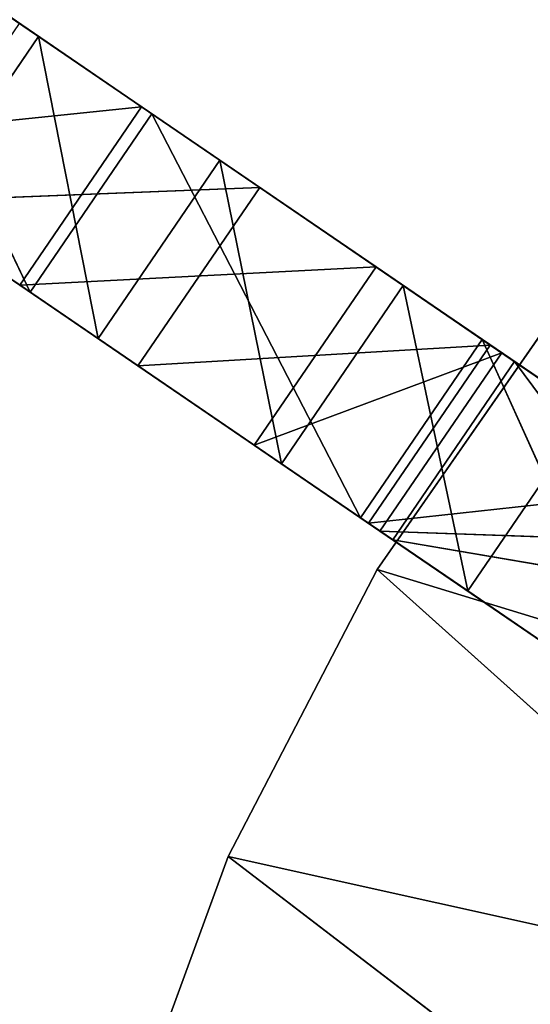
# Model space of a CAD drawing. Extents: x 258 to 535, y -74 to 276.
# Tile 64 of 201: x 324 to 338, y 163 to 192. Entities that reach past the tile are written whole.
import ezdxf

# ---------------------------------------------------------------- set-up
doc = ezdxf.new("R2010")
doc.units = 0
doc.header["$LTSCALE"] = 25.4
doc.layers.get('0').update_dxf_attribs({"color": 13, "linetype": 'CONTINUOUS'})

# ---------------------------------------------------------------- blocks, each defined once
blk = doc.blocks.new('IKA-C-4173_STL_1')
at = {"color": 33}
for p, q in [((159.722, 1397.753, 252.159), (150.167, 1396.263, 251.117)), ((159.722, 1397.753, 252.159), (150.167, 1396.263, 251.117)), ((156.196, 1397.753, 246.998), (150.167, 1396.263, 251.117)), ((156.196, 1397.753, 246.998), (150.167, 1396.263, 251.117)), ((153.693, 1396.263, 256.278), (159.722, 1397.753, 252.159)), ((153.693, 1396.263, 256.278), (159.722, 1397.753, 252.159)), ((159.722, 1397.753, 252.159), (154.394, 1389.293, 255.799)), ((159.722, 1397.753, 252.159), (154.394, 1389.293, 255.799)), ((153.693, 1396.263, 256.278), (143.493, 1393.678, 255.678)), ((153.693, 1396.263, 256.278), (143.493, 1393.678, 255.678)), ((150.167, 1396.263, 251.117), (143.493, 1393.678, 255.678)), ((150.167, 1396.263, 251.117), (143.493, 1393.678, 255.678)), ((147.018, 1393.678, 260.838), (153.693, 1396.263, 256.278)), ((147.018, 1393.678, 260.838), (153.693, 1396.263, 256.278)), ((153.693, 1396.263, 256.278), (150.167, 1396.263, 251.117)), ((153.693, 1396.263, 256.278), (150.167, 1396.263, 251.117)), ((150.869, 1389.293, 250.638), (150.167, 1396.263, 251.117)), ((150.167, 1396.263, 251.117), (162.101, 1389.293, 242.964)), ((150.167, 1396.263, 251.117), (162.101, 1389.293, 242.964)), ((150.869, 1389.293, 250.638), (150.167, 1396.263, 251.117)), ((153.693, 1396.263, 256.278), (154.394, 1389.293, 255.799)), ((153.693, 1396.263, 256.278), (154.394, 1389.293, 255.799)), ((147.018, 1393.678, 260.838), (136.541, 1389.966, 260.428)), ((147.018, 1393.678, 260.838), (136.541, 1389.966, 260.428)), ((143.493, 1393.678, 255.678), (136.541, 1389.966, 260.428)), ((143.493, 1393.678, 255.678), (136.541, 1389.966, 260.428)), ((140.066, 1389.966, 265.588), (147.018, 1393.678, 260.838)), ((140.066, 1389.966, 265.588), (147.018, 1393.678, 260.838)), ((147.018, 1393.678, 260.838), (143.493, 1393.678, 255.678)), ((147.018, 1393.678, 260.838), (143.493, 1393.678, 255.678)), ((143.493, 1393.678, 255.678), (150.869, 1389.293, 250.638)), ((143.493, 1393.678, 255.678), (150.869, 1389.293, 250.638)), ((147.018, 1393.678, 260.838), (154.394, 1389.293, 255.799)), ((147.018, 1393.678, 260.838), (154.394, 1389.293, 255.799)), ((147.018, 1393.678, 260.838), (154.394, 1383.043, 255.799)), ((147.018, 1393.678, 260.838), (154.394, 1383.043, 255.799)), ((136.541, 1389.966, 260.428), (150.869, 1383.043, 250.638)), ((136.541, 1389.966, 260.428), (150.869, 1383.043, 250.638)), ((136.541, 1389.966, 260.428), (150.869, 1389.293, 250.638)), ((136.541, 1389.966, 260.428), (150.869, 1389.293, 250.638)), ((140.066, 1389.966, 265.588), (154.394, 1383.043, 255.799)), ((140.066, 1389.966, 265.588), (154.394, 1383.043, 255.799)), ((140.066, 1389.966, 265.588), (140.618, 1366.483, 265.212)), ((140.066, 1389.966, 265.588), (140.618, 1366.483, 265.212)), ((142.889, 1389.293, 232.689), (146.105, 1389.293, 241.473)), ((146.105, 1383.043, 241.473), (142.889, 1389.293, 232.689)), ((146.105, 1383.043, 241.473), (142.889, 1389.293, 232.689)), ((142.889, 1389.293, 232.689), (146.105, 1389.293, 241.473)), ((146.105, 1389.293, 241.473), (160.955, 1389.293, 230.095)), ((146.105, 1389.293, 241.473), (160.955, 1389.293, 230.095)), ((146.105, 1389.293, 241.473), (164.138, 1389.293, 237.467)), ((146.105, 1389.293, 241.473), (164.138, 1389.293, 237.467)), ((146.105, 1389.293, 241.473), (150.417, 1389.293, 249.774)), ((146.105, 1383.043, 241.473), (146.105, 1389.293, 241.473)), ((146.105, 1383.043, 241.473), (146.105, 1389.293, 241.473)), ((150.417, 1383.043, 249.774), (146.105, 1389.293, 241.473)), ((150.417, 1383.043, 249.774), (146.105, 1389.293, 241.473)), ((146.105, 1389.293, 241.473), (150.417, 1389.293, 249.774)), ((150.417, 1389.293, 249.774), (164.138, 1389.293, 237.467)), ((150.417, 1389.293, 249.774), (164.138, 1389.293, 237.467)), ((150.417, 1389.293, 249.774), (168.361, 1389.293, 244.297)), ((150.417, 1389.293, 249.774), (168.361, 1389.293, 244.297)), ((150.417, 1389.293, 249.774), (155.756, 1389.293, 257.455)), ((150.417, 1383.043, 249.774), (150.417, 1389.293, 249.774)), ((150.417, 1383.043, 249.774), (150.417, 1389.293, 249.774)), ((155.756, 1383.043, 257.455), (150.417, 1389.293, 249.774)), ((155.756, 1383.043, 257.455), (150.417, 1389.293, 249.774)), ((150.417, 1389.293, 249.774), (155.756, 1389.293, 257.455)), ((154.394, 1389.293, 255.799), (150.869, 1389.293, 250.638)), ((150.869, 1389.293, 250.638), (165.626, 1389.293, 248.125)), ((150.869, 1389.293, 250.638), (165.626, 1389.293, 248.125)), ((150.869, 1389.293, 250.638), (162.101, 1389.293, 242.964)), ((150.869, 1383.043, 250.638), (154.394, 1389.293, 255.799)), ((150.869, 1383.043, 250.638), (154.394, 1389.293, 255.799)), ((150.869, 1383.043, 250.638), (150.869, 1389.293, 250.638)), ((154.394, 1389.293, 255.799), (150.869, 1389.293, 250.638)), ((150.869, 1389.293, 250.638), (162.101, 1389.293, 242.964)), ((150.869, 1383.043, 250.638), (150.869, 1389.293, 250.638)), ((165.626, 1389.293, 248.125), (154.394, 1389.293, 255.799)), ((154.394, 1389.293, 255.799), (154.394, 1383.043, 255.799)), ((165.626, 1389.293, 248.125), (154.394, 1389.293, 255.799)), ((154.394, 1389.293, 255.799), (154.394, 1383.043, 255.799)), ((133.26, 1385.202, 270.239), (140.618, 1366.483, 265.212)), ((133.26, 1385.202, 270.239), (140.618, 1366.483, 265.212)), ((137.092, 1366.483, 260.051), (150.869, 1383.043, 250.638)), ((137.092, 1366.483, 260.051), (150.869, 1383.043, 250.638)), ((154.394, 1383.043, 255.799), (140.618, 1366.483, 265.212)), ((154.394, 1383.043, 255.799), (140.618, 1366.483, 265.212)), ((142.34, 1371.774, 256.465), (150.869, 1383.043, 250.638)), ((142.34, 1371.774, 256.465), (150.869, 1383.043, 250.638)), ((146.105, 1383.043, 241.473), (142.889, 1383.043, 232.689)), ((146.105, 1383.043, 241.473), (142.889, 1383.043, 232.689)), ((154.394, 1383.043, 255.799), (145.866, 1371.774, 261.626)), ((154.394, 1383.043, 255.799), (145.866, 1371.774, 261.626)), ((150.417, 1383.043, 249.774), (146.105, 1383.043, 241.473)), ((146.105, 1383.043, 241.473), (164.138, 1383.043, 237.467)), ((146.105, 1383.043, 241.473), (164.138, 1383.043, 237.467)), ((146.105, 1383.043, 241.473), (160.955, 1383.043, 230.095)), ((146.105, 1383.043, 241.473), (160.955, 1383.043, 230.095)), ((150.417, 1383.043, 249.774), (146.105, 1383.043, 241.473)), ((147.645, 1375.642, 252.841), (150.869, 1383.043, 250.638)), ((147.645, 1375.642, 252.841), (150.869, 1383.043, 250.638)), ((155.756, 1383.043, 257.455), (150.417, 1383.043, 249.774)), ((150.417, 1383.043, 249.774), (164.138, 1383.043, 237.467)), ((150.417, 1383.043, 249.774), (164.138, 1383.043, 237.467)), ((155.756, 1383.043, 257.455), (150.417, 1383.043, 249.774)), ((154.394, 1383.043, 255.799), (150.869, 1383.043, 250.638)), ((165.816, 1383.043, 240.426), (150.869, 1383.043, 250.638)), ((154.394, 1383.043, 255.799), (150.869, 1383.043, 250.638)), ((150.869, 1383.043, 250.638), (153.039, 1378.289, 249.156)), ((165.816, 1381.026, 240.426), (150.869, 1383.043, 250.638)), ((165.816, 1383.043, 240.426), (150.869, 1383.043, 250.638)), ((165.816, 1381.026, 240.426), (150.869, 1383.043, 250.638)), ((158.637, 1379.952, 245.331), (150.869, 1383.043, 250.638)), ((158.637, 1379.952, 245.331), (150.869, 1383.043, 250.638)), ((150.869, 1383.043, 250.638), (153.039, 1378.289, 249.156)), ((151.171, 1375.642, 258.001), (154.394, 1383.043, 255.799)), ((151.171, 1375.642, 258.001), (154.394, 1383.043, 255.799)), ((165.816, 1383.043, 240.426), (154.394, 1383.043, 255.799)), ((154.394, 1383.043, 255.799), (169.342, 1383.043, 245.586)), ((165.816, 1383.043, 240.426), (154.394, 1383.043, 255.799)), ((154.394, 1383.043, 255.799), (169.342, 1383.043, 245.586)), ((154.394, 1383.043, 255.799), (162.163, 1379.952, 250.491)), ((154.394, 1383.043, 255.799), (162.163, 1379.952, 250.491)), ((154.394, 1383.043, 255.799), (156.564, 1378.289, 254.316)), ((154.394, 1383.043, 255.799), (156.564, 1378.289, 254.316)), ((153.039, 1378.289, 249.156), (158.637, 1379.952, 245.331)), ((153.039, 1378.289, 249.156), (158.637, 1379.952, 245.331)), ((140.618, 1366.483, 265.212), (126.95, 1379.532, 274.55)), ((140.618, 1366.483, 265.212), (126.95, 1379.532, 274.55)), ((147.645, 1375.642, 252.841), (153.039, 1378.289, 249.156)), ((147.645, 1375.642, 252.841), (153.039, 1378.289, 249.156)), ((156.564, 1378.289, 254.316), (151.171, 1375.642, 258.001)), ((151.171, 1375.642, 258.001), (153.039, 1378.289, 249.156)), ((151.171, 1375.642, 258.001), (153.039, 1378.289, 249.156)), ((156.564, 1378.289, 254.316), (151.171, 1375.642, 258.001)), ((156.564, 1378.289, 254.316), (153.039, 1378.289, 249.156)), ((156.564, 1378.289, 254.316), (153.039, 1378.289, 249.156)), ((142.34, 1371.774, 256.465), (147.645, 1375.642, 252.841)), ((142.34, 1371.774, 256.465), (147.645, 1375.642, 252.841)), ((151.171, 1375.642, 258.001), (145.866, 1371.774, 261.626)), ((145.866, 1371.774, 261.626), (147.645, 1375.642, 252.841)), ((145.866, 1371.774, 261.626), (147.645, 1375.642, 252.841)), ((151.171, 1375.642, 258.001), (145.866, 1371.774, 261.626)), ((151.171, 1375.642, 258.001), (147.645, 1375.642, 252.841)), ((151.171, 1375.642, 258.001), (147.645, 1375.642, 252.841)), ((137.092, 1366.483, 260.051), (142.34, 1371.774, 256.465)), ((137.092, 1366.483, 260.051), (142.34, 1371.774, 256.465)), ((145.866, 1371.774, 261.626), (140.618, 1366.483, 265.212)), ((140.618, 1366.483, 265.212), (142.34, 1371.774, 256.465)), ((140.618, 1366.483, 265.212), (142.34, 1371.774, 256.465)), ((145.866, 1371.774, 261.626), (140.618, 1366.483, 265.212)), ((145.866, 1371.774, 261.626), (142.34, 1371.774, 256.465)), ((145.866, 1371.774, 261.626), (142.34, 1371.774, 256.465)), ((140.618, 1366.483, 265.212), (135.554, 1359.758, 268.671)), ((140.618, 1366.483, 265.212), (135.554, 1359.758, 268.671)), ((140.618, 1366.483, 265.212), (137.092, 1366.483, 260.051)), ((140.618, 1366.483, 265.212), (137.092, 1366.483, 260.051)), ((143.598, 1216.516, 263.175), (133.981, 1226.179, 262.176)), ((143.598, 1216.516, 263.175), (133.981, 1226.179, 262.176)), ((140.072, 1216.516, 258.015), (133.981, 1226.179, 262.176)), ((140.072, 1216.516, 258.015), (133.981, 1226.179, 262.176)), ((137.507, 1226.179, 267.337), (143.598, 1216.516, 263.175)), ((137.507, 1226.179, 267.337), (143.598, 1216.516, 263.175)), ((126.966, 1215.927, 274.539), (143.598, 1216.516, 263.175)), ((126.966, 1215.927, 274.539), (143.598, 1216.516, 263.175)), ((140.072, 1216.516, 258.015), (131.453, 1205.724, 263.904)), ((140.072, 1216.516, 258.015), (131.453, 1205.724, 263.904)), ((134.979, 1205.724, 269.064), (143.598, 1216.516, 263.175)), ((134.979, 1205.724, 269.064), (143.598, 1216.516, 263.175)), ((143.598, 1216.516, 263.175), (140.072, 1216.516, 258.015)), ((143.598, 1216.516, 263.175), (140.072, 1216.516, 258.015)), ((150.386, 1207.339, 258.538), (140.072, 1216.516, 258.015)), ((150.386, 1207.339, 258.538), (140.072, 1216.516, 258.015)), ((146.86, 1207.339, 253.377), (140.072, 1216.516, 258.015)), ((140.072, 1216.516, 258.015), (140.374, 1196.011, 257.809)), ((140.072, 1216.516, 258.015), (140.374, 1196.011, 257.809)), ((146.86, 1207.339, 253.377), (140.072, 1216.516, 258.015)), ((143.598, 1216.516, 263.175), (150.386, 1207.339, 258.538)), ((143.598, 1216.516, 263.175), (150.386, 1207.339, 258.538)), ((134.979, 1205.724, 269.064), (150.386, 1207.339, 258.538)), ((134.979, 1205.724, 269.064), (150.386, 1207.339, 258.538)), ((146.86, 1207.339, 253.377), (140.374, 1196.011, 257.809)), ((146.86, 1207.339, 253.377), (140.374, 1196.011, 257.809)), ((143.899, 1196.011, 262.969), (150.386, 1207.339, 258.538)), ((143.899, 1196.011, 262.969), (150.386, 1207.339, 258.538)), ((150.386, 1207.339, 258.538), (146.86, 1207.339, 253.377)), ((150.386, 1207.339, 258.538), (146.86, 1207.339, 253.377)), ((154.026, 1202.963, 256.051), (146.86, 1207.339, 253.377)), ((154.026, 1202.963, 256.051), (146.86, 1207.339, 253.377)), ((150.5, 1202.963, 250.89), (146.86, 1207.339, 253.377)), ((150.5, 1202.963, 250.89), (146.86, 1207.339, 253.377)), ((150.386, 1207.339, 258.538), (154.026, 1202.963, 256.051)), ((150.386, 1207.339, 258.538), (154.026, 1202.963, 256.051)), ((131.453, 1205.724, 263.904), (140.374, 1196.011, 257.809)), ((131.453, 1205.724, 263.904), (140.374, 1196.011, 257.809)), ((143.899, 1196.011, 262.969), (134.979, 1205.724, 269.064)), ((134.979, 1205.724, 269.064), (140.374, 1196.011, 257.809)), ((134.979, 1205.724, 269.064), (140.374, 1196.011, 257.809)), ((143.899, 1196.011, 262.969), (134.979, 1205.724, 269.064)), ((140.374, 1196.011, 257.809), (150.5, 1202.963, 250.89)), ((140.374, 1196.011, 257.809), (150.5, 1202.963, 250.89)), ((143.899, 1196.011, 262.969), (154.026, 1202.963, 256.051)), ((143.899, 1196.011, 262.969), (154.026, 1202.963, 256.051)), ((149.936, 1187.159, 251.276), (150.5, 1202.963, 250.89)), ((149.936, 1187.159, 251.276), (150.5, 1202.963, 250.89)), ((154.026, 1202.963, 256.051), (150.5, 1202.963, 250.89)), ((154.026, 1202.963, 256.051), (150.5, 1202.963, 250.89)), ((162.191, 1194.303, 250.472), (150.5, 1202.963, 250.89)), ((162.191, 1194.303, 250.472), (150.5, 1202.963, 250.89)), ((158.665, 1194.303, 245.312), (150.5, 1202.963, 250.89)), ((158.665, 1194.303, 245.312), (150.5, 1202.963, 250.89)), ((154.026, 1202.963, 256.051), (162.191, 1194.303, 250.472)), ((154.026, 1202.963, 256.051), (162.191, 1194.303, 250.472)), ((143.899, 1196.011, 262.969), (140.374, 1196.011, 257.809)), ((140.374, 1196.011, 257.809), (149.936, 1187.159, 251.276)), ((143.899, 1196.011, 262.969), (140.374, 1196.011, 257.809)), ((140.374, 1196.011, 257.809), (149.936, 1187.159, 251.276)), ((153.462, 1187.159, 256.436), (143.899, 1196.011, 262.969)), ((143.899, 1196.011, 262.969), (149.936, 1187.159, 251.276)), ((143.899, 1196.011, 262.969), (149.936, 1187.159, 251.276)), ((153.462, 1187.159, 256.436), (143.899, 1196.011, 262.969)), ((162.191, 1194.303, 250.472), (143.899, 1196.011, 262.969)), ((162.191, 1194.303, 250.472), (143.899, 1196.011, 262.969)), ((149.936, 1187.159, 251.276), (158.665, 1194.303, 245.312)), ((149.936, 1187.159, 251.276), (158.665, 1194.303, 245.312)), ((153.462, 1187.159, 256.436), (162.191, 1194.303, 250.472)), ((153.462, 1187.159, 256.436), (162.191, 1194.303, 250.472)), ((153.462, 1187.159, 256.436), (149.936, 1187.159, 251.276)), ((149.936, 1187.159, 251.276), (158.395, 1180.539, 245.496)), ((153.462, 1187.159, 256.436), (149.936, 1187.159, 251.276)), ((149.936, 1187.159, 251.276), (158.395, 1180.539, 245.496)), ((161.921, 1180.539, 250.657), (153.462, 1187.159, 256.436)), ((153.462, 1187.159, 256.436), (158.395, 1180.539, 245.496)), ((153.462, 1187.159, 256.436), (158.395, 1180.539, 245.496)), ((161.921, 1180.539, 250.657), (153.462, 1187.159, 256.436))]:
    blk.add_line(p, q, dxfattribs=at)
mesh = blk.add_polyface(dxfattribs=at)
corners = [(153.693, 1396.263, 256.278), (159.722, 1397.753, 252.159), (150.167, 1396.263, 251.117)]
mesh.append_faces([[corners[k] for k in face] for face in [(0, 1, 2)]], dxfattribs={"color": 33})
mesh = blk.add_polyface(dxfattribs=at)
corners = [(159.722, 1397.753, 252.159), (156.196, 1397.753, 246.998), (150.167, 1396.263, 251.117)]
mesh.append_faces([[corners[k] for k in face] for face in [(0, 1, 2)]], dxfattribs={"color": 33})
mesh = blk.add_polyface(dxfattribs=at)
corners = [(162.101, 1389.293, 242.964), (150.167, 1396.263, 251.117), (156.196, 1397.753, 246.998)]
mesh.append_faces([[corners[k] for k in face] for face in [(0, 1, 2)]], dxfattribs={"color": 33})
mesh = blk.add_polyface(dxfattribs=at)
corners = [(159.722, 1397.753, 252.159), (153.693, 1396.263, 256.278), (154.394, 1389.293, 255.799)]
mesh.append_faces([[corners[k] for k in face] for face in [(0, 1, 2)]], dxfattribs={"color": 33})
mesh = blk.add_polyface(dxfattribs=at)
corners = [(165.626, 1389.293, 248.125), (159.722, 1397.753, 252.159), (154.394, 1389.293, 255.799)]
mesh.append_faces([[corners[k] for k in face] for face in [(0, 1, 2)]], dxfattribs={"color": 33})
mesh = blk.add_polyface(dxfattribs=at)
corners = [(147.018, 1393.678, 260.838), (153.693, 1396.263, 256.278), (143.493, 1393.678, 255.678)]
mesh.append_faces([[corners[k] for k in face] for face in [(0, 1, 2)]], dxfattribs={"color": 33})
mesh = blk.add_polyface(dxfattribs=at)
corners = [(153.693, 1396.263, 256.278), (150.167, 1396.263, 251.117), (143.493, 1393.678, 255.678)]
mesh.append_faces([[corners[k] for k in face] for face in [(0, 1, 2)]], dxfattribs={"color": 33})
mesh = blk.add_polyface(dxfattribs=at)
corners = [(150.869, 1389.293, 250.638), (143.493, 1393.678, 255.678), (150.167, 1396.263, 251.117)]
mesh.append_faces([[corners[k] for k in face] for face in [(0, 1, 2)]], dxfattribs={"color": 33})
mesh = blk.add_polyface(dxfattribs=at)
corners = [(154.394, 1389.293, 255.799), (153.693, 1396.263, 256.278), (147.018, 1393.678, 260.838)]
mesh.append_faces([[corners[k] for k in face] for face in [(0, 1, 2)]], dxfattribs={"color": 33})
mesh = blk.add_polyface(dxfattribs=at)
corners = [(162.101, 1389.293, 242.964), (150.869, 1389.293, 250.638), (150.167, 1396.263, 251.117)]
mesh.append_faces([[corners[k] for k in face] for face in [(0, 1, 2)]], dxfattribs={"color": 33})
mesh = blk.add_polyface(dxfattribs=at)
corners = [(140.066, 1389.966, 265.588), (147.018, 1393.678, 260.838), (136.541, 1389.966, 260.428)]
mesh.append_faces([[corners[k] for k in face] for face in [(0, 1, 2)]], dxfattribs={"color": 33})
mesh = blk.add_polyface(dxfattribs=at)
corners = [(147.018, 1393.678, 260.838), (143.493, 1393.678, 255.678), (136.541, 1389.966, 260.428)]
mesh.append_faces([[corners[k] for k in face] for face in [(0, 1, 2)]], dxfattribs={"color": 33})
mesh = blk.add_polyface(dxfattribs=at)
corners = [(150.869, 1389.293, 250.638), (136.541, 1389.966, 260.428), (143.493, 1393.678, 255.678)]
mesh.append_faces([[corners[k] for k in face] for face in [(0, 1, 2)]], dxfattribs={"color": 33})
mesh = blk.add_polyface(dxfattribs=at)
corners = [(154.394, 1383.043, 255.799), (147.018, 1393.678, 260.838), (140.066, 1389.966, 265.588)]
mesh.append_faces([[corners[k] for k in face] for face in [(0, 1, 2)]], dxfattribs={"color": 33})
mesh = blk.add_polyface(dxfattribs=at)
corners = [(154.394, 1389.293, 255.799), (147.018, 1393.678, 260.838), (154.394, 1383.043, 255.799)]
mesh.append_faces([[corners[k] for k in face] for face in [(0, 1, 2)]], dxfattribs={"color": 33})
mesh = blk.add_polyface(dxfattribs=at)
corners = [(140.618, 1366.483, 265.212), (140.066, 1389.966, 265.588), (133.26, 1385.202, 270.239)]
mesh.append_faces([[corners[k] for k in face] for face in [(0, 1, 2)]], dxfattribs={"color": 33})
mesh = blk.add_polyface(dxfattribs=at)
corners = [(150.869, 1383.043, 250.638), (137.092, 1366.483, 260.051), (136.541, 1389.966, 260.428)]
mesh.append_faces([[corners[k] for k in face] for face in [(0, 1, 2)]], dxfattribs={"color": 33})
mesh = blk.add_polyface(dxfattribs=at)
corners = [(150.869, 1383.043, 250.638), (136.541, 1389.966, 260.428), (150.869, 1389.293, 250.638)]
mesh.append_faces([[corners[k] for k in face] for face in [(0, 1, 2)]], dxfattribs={"color": 33})
mesh = blk.add_polyface(dxfattribs=at)
corners = [(154.394, 1383.043, 255.799), (140.066, 1389.966, 265.588), (140.618, 1366.483, 265.212)]
mesh.append_faces([[corners[k] for k in face] for face in [(0, 1, 2)]], dxfattribs={"color": 33})
mesh = blk.add_polyface(dxfattribs=at)
corners = [(146.105, 1389.293, 241.473), (160.955, 1389.293, 230.095), (142.889, 1389.293, 232.689)]
mesh.append_faces([[corners[k] for k in face] for face in [(0, 1, 2)]], dxfattribs={"color": 33})
mesh = blk.add_polyface(dxfattribs=at)
corners = [(142.889, 1389.293, 232.689), (142.889, 1383.043, 232.689), (146.105, 1383.043, 241.473)]
mesh.append_faces([[corners[k] for k in face] for face in [(0, 1, 2)]], dxfattribs={"color": 33})
mesh = blk.add_polyface(dxfattribs=at)
corners = [(142.889, 1389.293, 232.689), (146.105, 1383.043, 241.473), (146.105, 1389.293, 241.473)]
mesh.append_faces([[corners[k] for k in face] for face in [(0, 1, 2)]], dxfattribs={"color": 33})
mesh = blk.add_polyface(dxfattribs=at)
corners = [(146.105, 1389.293, 241.473), (164.138, 1389.293, 237.467), (160.955, 1389.293, 230.095)]
mesh.append_faces([[corners[k] for k in face] for face in [(0, 1, 2)]], dxfattribs={"color": 33})
mesh = blk.add_polyface(dxfattribs=at)
corners = [(150.417, 1389.293, 249.774), (164.138, 1389.293, 237.467), (146.105, 1389.293, 241.473)]
mesh.append_faces([[corners[k] for k in face] for face in [(0, 1, 2)]], dxfattribs={"color": 33})
mesh = blk.add_polyface(dxfattribs=at)
corners = [(146.105, 1389.293, 241.473), (146.105, 1383.043, 241.473), (150.417, 1383.043, 249.774)]
mesh.append_faces([[corners[k] for k in face] for face in [(0, 1, 2)]], dxfattribs={"color": 33})
mesh = blk.add_polyface(dxfattribs=at)
corners = [(146.105, 1389.293, 241.473), (150.417, 1383.043, 249.774), (150.417, 1389.293, 249.774)]
mesh.append_faces([[corners[k] for k in face] for face in [(0, 1, 2)]], dxfattribs={"color": 33})
mesh = blk.add_polyface(dxfattribs=at)
corners = [(150.417, 1389.293, 249.774), (168.361, 1389.293, 244.297), (164.138, 1389.293, 237.467)]
mesh.append_faces([[corners[k] for k in face] for face in [(0, 1, 2)]], dxfattribs={"color": 33})
mesh = blk.add_polyface(dxfattribs=at)
corners = [(155.756, 1389.293, 257.455), (168.361, 1389.293, 244.297), (150.417, 1389.293, 249.774)]
mesh.append_faces([[corners[k] for k in face] for face in [(0, 1, 2)]], dxfattribs={"color": 33})
mesh = blk.add_polyface(dxfattribs=at)
corners = [(150.417, 1389.293, 249.774), (150.417, 1383.043, 249.774), (155.756, 1383.043, 257.455)]
mesh.append_faces([[corners[k] for k in face] for face in [(0, 1, 2)]], dxfattribs={"color": 33})
mesh = blk.add_polyface(dxfattribs=at)
corners = [(150.417, 1389.293, 249.774), (155.756, 1383.043, 257.455), (155.756, 1389.293, 257.455)]
mesh.append_faces([[corners[k] for k in face] for face in [(0, 1, 2)]], dxfattribs={"color": 33})
mesh = blk.add_polyface(dxfattribs=at)
corners = [(154.394, 1389.293, 255.799), (150.869, 1389.293, 250.638), (165.626, 1389.293, 248.125)]
mesh.append_faces([[corners[k] for k in face] for face in [(0, 1, 2)]], dxfattribs={"color": 33})
mesh = blk.add_polyface(dxfattribs=at)
corners = [(150.869, 1389.293, 250.638), (162.101, 1389.293, 242.964), (165.626, 1389.293, 248.125)]
mesh.append_faces([[corners[k] for k in face] for face in [(0, 1, 2)]], dxfattribs={"color": 33})
mesh = blk.add_polyface(dxfattribs=at)
corners = [(154.394, 1389.293, 255.799), (154.394, 1383.043, 255.799), (150.869, 1383.043, 250.638)]
mesh.append_faces([[corners[k] for k in face] for face in [(0, 1, 2)]], dxfattribs={"color": 33})
mesh = blk.add_polyface(dxfattribs=at)
corners = [(154.394, 1389.293, 255.799), (150.869, 1383.043, 250.638), (150.869, 1389.293, 250.638)]
mesh.append_faces([[corners[k] for k in face] for face in [(0, 1, 2)]], dxfattribs={"color": 33})
mesh = blk.add_polyface(dxfattribs=at)
corners = [(140.618, 1366.483, 265.212), (133.26, 1385.202, 270.239), (126.95, 1379.532, 274.55)]
mesh.append_faces([[corners[k] for k in face] for face in [(0, 1, 2)]], dxfattribs={"color": 33})
mesh = blk.add_polyface(dxfattribs=at)
corners = [(150.869, 1383.043, 250.638), (142.34, 1371.774, 256.465), (137.092, 1366.483, 260.051)]
mesh.append_faces([[corners[k] for k in face] for face in [(0, 1, 2)]], dxfattribs={"color": 33})
mesh = blk.add_polyface(dxfattribs=at)
corners = [(154.394, 1383.043, 255.799), (140.618, 1366.483, 265.212), (145.866, 1371.774, 261.626)]
mesh.append_faces([[corners[k] for k in face] for face in [(0, 1, 2)]], dxfattribs={"color": 33})
mesh = blk.add_polyface(dxfattribs=at)
corners = [(150.869, 1383.043, 250.638), (147.645, 1375.642, 252.841), (142.34, 1371.774, 256.465)]
mesh.append_faces([[corners[k] for k in face] for face in [(0, 1, 2)]], dxfattribs={"color": 33})
mesh = blk.add_polyface(dxfattribs=at)
corners = [(146.105, 1383.043, 241.473), (142.889, 1383.043, 232.689), (160.955, 1383.043, 230.095)]
mesh.append_faces([[corners[k] for k in face] for face in [(0, 1, 2)]], dxfattribs={"color": 33})
mesh = blk.add_polyface(dxfattribs=at)
corners = [(154.394, 1383.043, 255.799), (145.866, 1371.774, 261.626), (151.171, 1375.642, 258.001)]
mesh.append_faces([[corners[k] for k in face] for face in [(0, 1, 2)]], dxfattribs={"color": 33})
mesh = blk.add_polyface(dxfattribs=at)
corners = [(150.417, 1383.043, 249.774), (146.105, 1383.043, 241.473), (164.138, 1383.043, 237.467)]
mesh.append_faces([[corners[k] for k in face] for face in [(0, 1, 2)]], dxfattribs={"color": 33})
mesh = blk.add_polyface(dxfattribs=at)
corners = [(146.105, 1383.043, 241.473), (160.955, 1383.043, 230.095), (164.138, 1383.043, 237.467)]
mesh.append_faces([[corners[k] for k in face] for face in [(0, 1, 2)]], dxfattribs={"color": 33})
mesh = blk.add_polyface(dxfattribs=at)
corners = [(153.039, 1378.289, 249.156), (147.645, 1375.642, 252.841), (150.869, 1383.043, 250.638)]
mesh.append_faces([[corners[k] for k in face] for face in [(0, 1, 2)]], dxfattribs={"color": 33})
mesh = blk.add_polyface(dxfattribs=at)
corners = [(155.756, 1383.043, 257.455), (150.417, 1383.043, 249.774), (164.138, 1383.043, 237.467)]
mesh.append_faces([[corners[k] for k in face] for face in [(0, 1, 2)]], dxfattribs={"color": 33})
mesh = blk.add_polyface(dxfattribs=at)
corners = [(154.394, 1383.043, 255.799), (165.816, 1383.043, 240.426), (150.869, 1383.043, 250.638)]
mesh.append_faces([[corners[k] for k in face] for face in [(0, 1, 2)]], dxfattribs={"color": 33})
mesh = blk.add_polyface(dxfattribs=at)
corners = [(165.816, 1381.026, 240.426), (150.869, 1383.043, 250.638), (165.816, 1383.043, 240.426)]
mesh.append_faces([[corners[k] for k in face] for face in [(0, 1, 2)]], dxfattribs={"color": 33})
mesh = blk.add_polyface(dxfattribs=at)
corners = [(165.816, 1381.026, 240.426), (158.637, 1379.952, 245.331), (150.869, 1383.043, 250.638)]
mesh.append_faces([[corners[k] for k in face] for face in [(0, 1, 2)]], dxfattribs={"color": 33})
mesh = blk.add_polyface(dxfattribs=at)
corners = [(158.637, 1379.952, 245.331), (153.039, 1378.289, 249.156), (150.869, 1383.043, 250.638)]
mesh.append_faces([[corners[k] for k in face] for face in [(0, 1, 2)]], dxfattribs={"color": 33})
mesh = blk.add_polyface(dxfattribs=at)
corners = [(156.564, 1378.289, 254.316), (154.394, 1383.043, 255.799), (151.171, 1375.642, 258.001)]
mesh.append_faces([[corners[k] for k in face] for face in [(0, 1, 2)]], dxfattribs={"color": 33})
mesh = blk.add_polyface(dxfattribs=at)
corners = [(154.394, 1383.043, 255.799), (169.342, 1383.043, 245.586), (165.816, 1383.043, 240.426)]
mesh.append_faces([[corners[k] for k in face] for face in [(0, 1, 2)]], dxfattribs={"color": 33})
mesh = blk.add_polyface(dxfattribs=at)
corners = [(169.342, 1383.043, 245.586), (154.394, 1383.043, 255.799), (162.163, 1379.952, 250.491)]
mesh.append_faces([[corners[k] for k in face] for face in [(0, 1, 2)]], dxfattribs={"color": 33})
mesh = blk.add_polyface(dxfattribs=at)
corners = [(162.163, 1379.952, 250.491), (154.394, 1383.043, 255.799), (156.564, 1378.289, 254.316)]
mesh.append_faces([[corners[k] for k in face] for face in [(0, 1, 2)]], dxfattribs={"color": 33})
mesh = blk.add_polyface(dxfattribs=at)
corners = [(156.564, 1378.289, 254.316), (153.039, 1378.289, 249.156), (158.637, 1379.952, 245.331)]
mesh.append_faces([[corners[k] for k in face] for face in [(0, 1, 2)]], dxfattribs={"color": 33})
mesh = blk.add_polyface(dxfattribs=at)
corners = [(140.618, 1366.483, 265.212), (126.95, 1379.532, 274.55), (135.554, 1359.758, 268.671)]
mesh.append_faces([[corners[k] for k in face] for face in [(0, 1, 2)]], dxfattribs={"color": 33})
mesh = blk.add_polyface(dxfattribs=at)
corners = [(151.171, 1375.642, 258.001), (147.645, 1375.642, 252.841), (153.039, 1378.289, 249.156)]
mesh.append_faces([[corners[k] for k in face] for face in [(0, 1, 2)]], dxfattribs={"color": 33})
mesh = blk.add_polyface(dxfattribs=at)
corners = [(151.171, 1375.642, 258.001), (153.039, 1378.289, 249.156), (156.564, 1378.289, 254.316)]
mesh.append_faces([[corners[k] for k in face] for face in [(0, 1, 2)]], dxfattribs={"color": 33})
mesh = blk.add_polyface(dxfattribs=at)
corners = [(145.866, 1371.774, 261.626), (142.34, 1371.774, 256.465), (147.645, 1375.642, 252.841)]
mesh.append_faces([[corners[k] for k in face] for face in [(0, 1, 2)]], dxfattribs={"color": 33})
mesh = blk.add_polyface(dxfattribs=at)
corners = [(145.866, 1371.774, 261.626), (147.645, 1375.642, 252.841), (151.171, 1375.642, 258.001)]
mesh.append_faces([[corners[k] for k in face] for face in [(0, 1, 2)]], dxfattribs={"color": 33})
mesh = blk.add_polyface(dxfattribs=at)
corners = [(140.618, 1366.483, 265.212), (137.092, 1366.483, 260.051), (142.34, 1371.774, 256.465)]
mesh.append_faces([[corners[k] for k in face] for face in [(0, 1, 2)]], dxfattribs={"color": 33})
mesh = blk.add_polyface(dxfattribs=at)
corners = [(140.618, 1366.483, 265.212), (142.34, 1371.774, 256.465), (145.866, 1371.774, 261.626)]
mesh.append_faces([[corners[k] for k in face] for face in [(0, 1, 2)]], dxfattribs={"color": 33})
mesh = blk.add_polyface(dxfattribs=at)
corners = [(135.554, 1359.758, 268.671), (137.092, 1366.483, 260.051), (140.618, 1366.483, 265.212)]
mesh.append_faces([[corners[k] for k in face] for face in [(0, 1, 2)]], dxfattribs={"color": 33})
mesh = blk.add_polyface(dxfattribs=at)
corners = [(143.598, 1216.516, 263.175), (137.507, 1226.179, 267.337), (126.966, 1215.927, 274.539)]
mesh.append_faces([[corners[k] for k in face] for face in [(0, 1, 2)]], dxfattribs={"color": 33})
mesh = blk.add_polyface(dxfattribs=at)
corners = [(140.072, 1216.516, 258.015), (131.453, 1205.724, 263.904), (133.981, 1226.179, 262.176)]
mesh.append_faces([[corners[k] for k in face] for face in [(0, 1, 2)]], dxfattribs={"color": 33})
mesh = blk.add_polyface(dxfattribs=at)
corners = [(137.507, 1226.179, 267.337), (143.598, 1216.516, 263.175), (133.981, 1226.179, 262.176)]
mesh.append_faces([[corners[k] for k in face] for face in [(0, 1, 2)]], dxfattribs={"color": 33})
mesh = blk.add_polyface(dxfattribs=at)
corners = [(133.981, 1226.179, 262.176), (143.598, 1216.516, 263.175), (140.072, 1216.516, 258.015)]
mesh.append_faces([[corners[k] for k in face] for face in [(0, 1, 2)]], dxfattribs={"color": 33})
mesh = blk.add_polyface(dxfattribs=at)
corners = [(143.598, 1216.516, 263.175), (126.966, 1215.927, 274.539), (134.979, 1205.724, 269.064)]
mesh.append_faces([[corners[k] for k in face] for face in [(0, 1, 2)]], dxfattribs={"color": 33})
mesh = blk.add_polyface(dxfattribs=at)
corners = [(140.374, 1196.011, 257.809), (131.453, 1205.724, 263.904), (140.072, 1216.516, 258.015)]
mesh.append_faces([[corners[k] for k in face] for face in [(0, 1, 2)]], dxfattribs={"color": 33})
mesh = blk.add_polyface(dxfattribs=at)
corners = [(150.386, 1207.339, 258.538), (143.598, 1216.516, 263.175), (134.979, 1205.724, 269.064)]
mesh.append_faces([[corners[k] for k in face] for face in [(0, 1, 2)]], dxfattribs={"color": 33})
mesh = blk.add_polyface(dxfattribs=at)
corners = [(143.598, 1216.516, 263.175), (150.386, 1207.339, 258.538), (140.072, 1216.516, 258.015)]
mesh.append_faces([[corners[k] for k in face] for face in [(0, 1, 2)]], dxfattribs={"color": 33})
mesh = blk.add_polyface(dxfattribs=at)
corners = [(150.386, 1207.339, 258.538), (146.86, 1207.339, 253.377), (140.072, 1216.516, 258.015)]
mesh.append_faces([[corners[k] for k in face] for face in [(0, 1, 2)]], dxfattribs={"color": 33})
mesh = blk.add_polyface(dxfattribs=at)
corners = [(146.86, 1207.339, 253.377), (140.374, 1196.011, 257.809), (140.072, 1216.516, 258.015)]
mesh.append_faces([[corners[k] for k in face] for face in [(0, 1, 2)]], dxfattribs={"color": 33})
mesh = blk.add_polyface(dxfattribs=at)
corners = [(150.386, 1207.339, 258.538), (134.979, 1205.724, 269.064), (143.899, 1196.011, 262.969)]
mesh.append_faces([[corners[k] for k in face] for face in [(0, 1, 2)]], dxfattribs={"color": 33})
mesh = blk.add_polyface(dxfattribs=at)
corners = [(150.5, 1202.963, 250.89), (140.374, 1196.011, 257.809), (146.86, 1207.339, 253.377)]
mesh.append_faces([[corners[k] for k in face] for face in [(0, 1, 2)]], dxfattribs={"color": 33})
mesh = blk.add_polyface(dxfattribs=at)
corners = [(154.026, 1202.963, 256.051), (150.386, 1207.339, 258.538), (143.899, 1196.011, 262.969)]
mesh.append_faces([[corners[k] for k in face] for face in [(0, 1, 2)]], dxfattribs={"color": 33})
mesh = blk.add_polyface(dxfattribs=at)
corners = [(150.386, 1207.339, 258.538), (154.026, 1202.963, 256.051), (146.86, 1207.339, 253.377)]
mesh.append_faces([[corners[k] for k in face] for face in [(0, 1, 2)]], dxfattribs={"color": 33})
mesh = blk.add_polyface(dxfattribs=at)
corners = [(154.026, 1202.963, 256.051), (150.5, 1202.963, 250.89), (146.86, 1207.339, 253.377)]
mesh.append_faces([[corners[k] for k in face] for face in [(0, 1, 2)]], dxfattribs={"color": 33})
mesh = blk.add_polyface(dxfattribs=at)
corners = [(134.979, 1205.724, 269.064), (131.453, 1205.724, 263.904), (140.374, 1196.011, 257.809)]
mesh.append_faces([[corners[k] for k in face] for face in [(0, 1, 2)]], dxfattribs={"color": 33})
mesh = blk.add_polyface(dxfattribs=at)
corners = [(134.979, 1205.724, 269.064), (140.374, 1196.011, 257.809), (143.899, 1196.011, 262.969)]
mesh.append_faces([[corners[k] for k in face] for face in [(0, 1, 2)]], dxfattribs={"color": 33})
mesh = blk.add_polyface(dxfattribs=at)
corners = [(150.5, 1202.963, 250.89), (149.936, 1187.159, 251.276), (140.374, 1196.011, 257.809)]
mesh.append_faces([[corners[k] for k in face] for face in [(0, 1, 2)]], dxfattribs={"color": 33})
mesh = blk.add_polyface(dxfattribs=at)
corners = [(162.191, 1194.303, 250.472), (154.026, 1202.963, 256.051), (143.899, 1196.011, 262.969)]
mesh.append_faces([[corners[k] for k in face] for face in [(0, 1, 2)]], dxfattribs={"color": 33})
mesh = blk.add_polyface(dxfattribs=at)
corners = [(158.665, 1194.303, 245.312), (149.936, 1187.159, 251.276), (150.5, 1202.963, 250.89)]
mesh.append_faces([[corners[k] for k in face] for face in [(0, 1, 2)]], dxfattribs={"color": 33})
mesh = blk.add_polyface(dxfattribs=at)
corners = [(154.026, 1202.963, 256.051), (162.191, 1194.303, 250.472), (150.5, 1202.963, 250.89)]
mesh.append_faces([[corners[k] for k in face] for face in [(0, 1, 2)]], dxfattribs={"color": 33})
mesh = blk.add_polyface(dxfattribs=at)
corners = [(150.5, 1202.963, 250.89), (162.191, 1194.303, 250.472), (158.665, 1194.303, 245.312)]
mesh.append_faces([[corners[k] for k in face] for face in [(0, 1, 2)]], dxfattribs={"color": 33})
mesh = blk.add_polyface(dxfattribs=at)
corners = [(143.899, 1196.011, 262.969), (140.374, 1196.011, 257.809), (149.936, 1187.159, 251.276)]
mesh.append_faces([[corners[k] for k in face] for face in [(0, 1, 2)]], dxfattribs={"color": 33})
mesh = blk.add_polyface(dxfattribs=at)
corners = [(143.899, 1196.011, 262.969), (149.936, 1187.159, 251.276), (153.462, 1187.159, 256.436)]
mesh.append_faces([[corners[k] for k in face] for face in [(0, 1, 2)]], dxfattribs={"color": 33})
mesh = blk.add_polyface(dxfattribs=at)
corners = [(162.191, 1194.303, 250.472), (143.899, 1196.011, 262.969), (153.462, 1187.159, 256.436)]
mesh.append_faces([[corners[k] for k in face] for face in [(0, 1, 2)]], dxfattribs={"color": 33})
mesh = blk.add_polyface(dxfattribs=at)
corners = [(158.665, 1194.303, 245.312), (158.395, 1180.539, 245.496), (149.936, 1187.159, 251.276)]
mesh.append_faces([[corners[k] for k in face] for face in [(0, 1, 2)]], dxfattribs={"color": 33})
mesh = blk.add_polyface(dxfattribs=at)
corners = [(162.191, 1194.303, 250.472), (153.462, 1187.159, 256.436), (161.921, 1180.539, 250.657)]
mesh.append_faces([[corners[k] for k in face] for face in [(0, 1, 2)]], dxfattribs={"color": 33})
mesh = blk.add_polyface(dxfattribs=at)
corners = [(153.462, 1187.159, 256.436), (149.936, 1187.159, 251.276), (158.395, 1180.539, 245.496)]
mesh.append_faces([[corners[k] for k in face] for face in [(0, 1, 2)]], dxfattribs={"color": 33})
mesh = blk.add_polyface(dxfattribs=at)
corners = [(153.462, 1187.159, 256.436), (158.395, 1180.539, 245.496), (161.921, 1180.539, 250.657)]
mesh.append_faces([[corners[k] for k in face] for face in [(0, 1, 2)]], dxfattribs={"color": 33})

msp = doc.modelspace()

# ---------------------------------------------------------------- block references
at = {"color": 0, "extrusion": (0, 1, -3.88578e-16), "rotation": 180}
msp.add_blockref('IKA-C-4173_STL_1', (-183.454, 1725.197, -73.808), dxfattribs=at)

doc.saveas('drawing.dxf')
